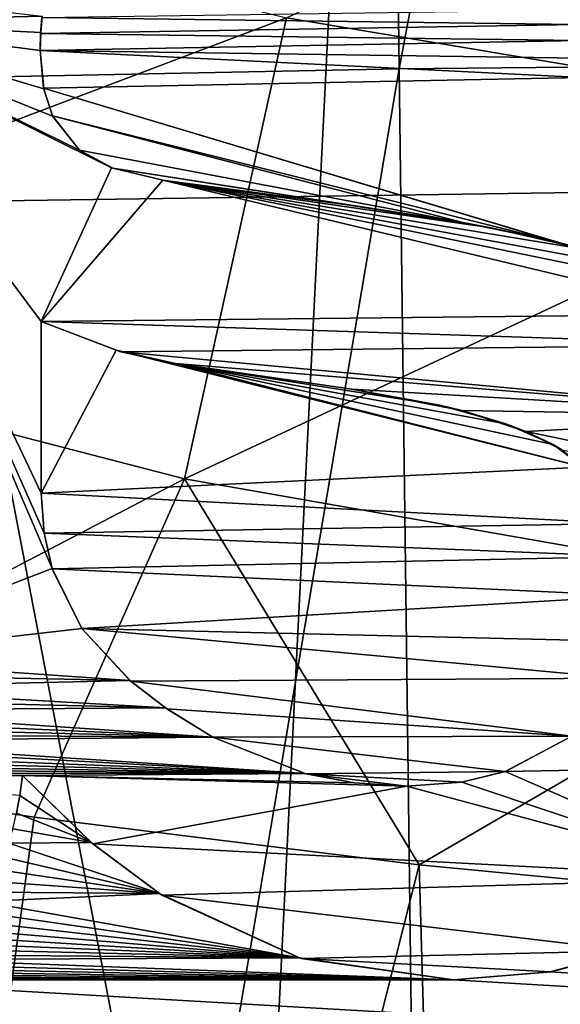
# Model space of a CAD drawing. Header units: millimetres. Extents: x -65 to 65, y -82 to 87.
# Tile 20 of 223: x -5.02 to -3.61, y -26.41 to -23.83. Entities that reach past the tile are written whole.
import ezdxf

# ---------------------------------------------------------------- set-up
doc = ezdxf.new("R2010")
doc.units = ezdxf.units.MM
doc.header["$LTSCALE"] = 101.851852
for name, color, linetype in [('3', 7, 'CONTINUOUS'), ('35', 7, 'CONTINUOUS'), ('4', 7, 'CONTINUOUS'), ('471', 7, 'CONTINUOUS'), ('812', 7, 'CONTINUOUS'), ('817', 7, 'CONTINUOUS'), ('845', 7, 'CONTINUOUS'), ('898', 7, 'CONTINUOUS'), ('899', 7, 'CONTINUOUS'), ('900', 7, 'CONTINUOUS'), ('901', 7, 'CONTINUOUS'), ('902', 7, 'CONTINUOUS'), ('906', 7, 'CONTINUOUS'), ('907', 7, 'CONTINUOUS'), ('908', 7, 'CONTINUOUS'), ('917', 7, 'CONTINUOUS'), ('918', 7, 'CONTINUOUS'), ('919', 7, 'CONTINUOUS'), ('920', 7, 'CONTINUOUS'), ('921', 7, 'CONTINUOUS'), ('924', 7, 'CONTINUOUS'), ('925', 7, 'CONTINUOUS'), ('926', 7, 'CONTINUOUS')]:
    doc.layers.add(name, color=color, linetype=linetype)

msp = doc.modelspace()

# ---------------------------------------------------------------- linework, layer by layer
at = {"layer": '3', "color": 7, "linetype": 'CONTINUOUS', "true_color": 0xebebeb}
for points in [[(-4.2048, -9.9865, 127.9142), (-4.0266, -23.9608, 130.3782), (-1.403, -9.9598, 128.0651), (-4.2048, -9.9865, 127.9142)], [(-4.0266, -23.9608, 130.3782), (-1.3437, -23.9342, 130.5292), (-1.403, -9.9598, 128.0651), (-4.0266, -23.9608, 130.3782)], [(-6.9938, -10.0395, 127.6137), (-6.6962, -24.0138, 130.0777), (-4.2048, -9.9865, 127.9142), (-6.9938, -10.0395, 127.6137)], [(-6.6962, -24.0138, 130.0777), (-4.0266, -23.9608, 130.3782), (-4.2048, -9.9865, 127.9142), (-6.6962, -24.0138, 130.0777)], [(-4.0266, -23.9608, 130.3782), (-3.8487, -37.9352, 132.8422), (-1.3437, -23.9342, 130.5292), (-4.0266, -23.9608, 130.3782)], [(-3.8487, -37.9352, 132.8422), (-1.2844, -37.9085, 132.9932), (-1.3437, -23.9342, 130.5292), (-3.8487, -37.9352, 132.8422)], [(-6.6962, -24.0138, 130.0777), (-6.3991, -37.9882, 132.5416), (-4.0266, -23.9608, 130.3782), (-6.6962, -24.0138, 130.0777)], [(-6.3991, -37.9882, 132.5416), (-3.8487, -37.9352, 132.8422), (-4.0266, -23.9608, 130.3782), (-6.3991, -37.9882, 132.5416)]]:
    msp.add_3dface(points, dxfattribs=at)
at = {"layer": '35', "color": 7, "linetype": 'CONTINUOUS', "true_color": 0xebebeb}
for points in [[(-2.6172, -24.1124, 127.221), (-4.3214, -23.8272, 127.0035), (-2.4528, -22.9388, 126.6559), (-2.6172, -24.1124, 127.221)], [(-4.3214, -23.8272, 127.0035), (-6.3236, -24.5846, 127.0733), (-5.9671, -23.4206, 126.6916), (-4.3214, -23.8272, 127.0035)], [(-4.588, -25.0339, 127.3979), (-6.3236, -24.5846, 127.0733), (-4.3214, -23.8272, 127.0035), (-4.588, -25.0339, 127.3979)], [(-2.6172, -24.1124, 127.221), (-4.588, -25.0339, 127.3979), (-4.3214, -23.8272, 127.0035), (-2.6172, -24.1124, 127.221)], [(-2.7835, -25.3506, 127.6248), (-4.588, -25.0339, 127.3979), (-2.6172, -24.1124, 127.221), (-2.7835, -25.3506, 127.6248)], [(-4.588, -25.0339, 127.3979), (-5.9873, -25.7648, 127.3936), (-6.3236, -24.5846, 127.0733), (-4.588, -25.0339, 127.3979)], [(-4.9818, -25.9187, 127.5534), (-5.9873, -25.7648, 127.3936), (-4.588, -25.0339, 127.3979), (-4.9818, -25.9187, 127.5534)], [(-3.974, -26.0439, 127.684), (-4.9818, -25.9187, 127.5534), (-4.588, -25.0339, 127.3979), (-3.974, -26.0439, 127.684)], [(-2.7835, -25.3506, 127.6248), (-3.974, -26.0439, 127.684), (-4.588, -25.0339, 127.3979), (-2.7835, -25.3506, 127.6248)], [(-2.9658, -26.1408, 127.7854), (-3.974, -26.0439, 127.684), (-2.7835, -25.3506, 127.6248), (-2.9658, -26.1408, 127.7854)]]:
    msp.add_3dface(points, dxfattribs=at)
at = {"layer": '4', "color": 7, "linetype": 'CONTINUOUS', "true_color": 0xebebeb}
for points in [[(-4.9818, -25.9187, 127.5534), (-6.1908, -34.8193, 128.9326), (-5.9873, -25.7648, 127.3936), (-4.9818, -25.9187, 127.5534)], [(-3.974, -26.0439, 127.684), (-6.1908, -34.8193, 128.9326), (-4.9818, -25.9187, 127.5534), (-3.974, -26.0439, 127.684)], [(-3.7243, -34.7659, 129.2355), (-6.1908, -34.8193, 128.9326), (-3.974, -26.0439, 127.684), (-3.7243, -34.7659, 129.2355)], [(-2.9658, -26.1408, 127.7854), (-3.7243, -34.7659, 129.2355), (-3.974, -26.0439, 127.684), (-2.9658, -26.1408, 127.7854)], [(-1.9596, -26.2095, 127.8572), (-3.7243, -34.7659, 129.2355), (-2.9658, -26.1408, 127.7854), (-1.9596, -26.2095, 127.8572)], [(-1.2433, -34.7391, 129.3879), (-3.7243, -34.7659, 129.2355), (-1.9596, -26.2095, 127.8572), (-1.2433, -34.7391, 129.3879)]]:
    msp.add_3dface(points, dxfattribs=at)
at = {"layer": '471', "color": 7, "linetype": 'CONTINUOUS', "true_color": 0xebebeb}
for points in [[(-2.7121, -10.1323, 128.0421), (-5.4165, -10.1696, 127.8307), (-2.5979, -24.2704, 130.5349), (-2.7121, -10.1323, 128.0421)], [(-2.5979, -24.2704, 130.5349), (-5.4165, -10.1696, 127.8307), (-5.1878, -24.3077, 130.3231), (-2.5979, -24.2704, 130.5349)], [(-2.5979, -24.2704, 130.5349), (-5.1878, -24.3077, 130.3231), (-2.4837, -38.4085, 133.0276), (-2.5979, -24.2704, 130.5349)], [(-5.1878, -24.3077, 130.3231), (-7.7615, -24.3697, 129.9717), (-4.959, -38.4459, 132.8155), (-5.1878, -24.3077, 130.3231)], [(-2.4837, -38.4085, 133.0276), (-5.1878, -24.3077, 130.3231), (-4.959, -38.4459, 132.8155), (-2.4837, -38.4085, 133.0276)], [(-4.959, -38.4459, 132.8155), (-7.7615, -24.3697, 129.9717), (-7.4175, -38.5079, 132.4637), (-4.959, -38.4459, 132.8155)]]:
    msp.add_3dface(points, dxfattribs=at)
at = {"layer": '812', "linetype": 'CONTINUOUS'}
for points in [[(-5.7333, -16.1502, 87.5), (-5.1108, -41.7972, 87.5), (-3.8496, -16.5933, 87.5), (-5.7333, -16.1502, 87.5)], [(-5.1108, -41.7972, 87.5), (-1.6217, -41.9796, 87.5), (-3.8496, -16.5933, 87.5), (-5.1108, -41.7972, 87.5)], [(-3.8496, -16.5933, 87.5), (-1.6217, -41.9796, 87.5), (-1.933, -16.8606, 87.5), (-3.8496, -16.5933, 87.5)]]:
    msp.add_3dface(points, dxfattribs=at)
at = {"layer": '817', "linetype": 'CONTINUOUS'}
for points in [[(-3.5713, -23.8059, 85), (-3.563, -23.8441, 85), (-4.961, -23.8265, 85), (-3.5713, -23.8059, 85)], [(-4.961, -23.8265, 85), (-3.563, -23.8441, 85), (-4.9645, -23.8676, 85), (-4.961, -23.8265, 85)], [(-3.563, -23.8441, 85), (-3.5562, -23.8861, 85), (-4.9645, -23.8676, 85), (-3.563, -23.8441, 85)], [(-4.9645, -23.8676, 85), (-3.5562, -23.8861, 85), (-4.9659, -23.9129, 85), (-4.9645, -23.8676, 85)], [(-3.5562, -23.8861, 85), (-3.5513, -23.9324, 85), (-4.9659, -23.9129, 85), (-3.5562, -23.8861, 85)], [(-3.5513, -23.9324, 85), (-3.5484, -23.9832, 85), (-4.9659, -23.9129, 85), (-3.5513, -23.9324, 85)], [(-4.9659, -23.9129, 85), (-3.5484, -23.9832, 85), (-4.9567, -24.011, 85), (-4.9659, -23.9129, 85)], [(-4.9567, -24.011, 85), (-3.5484, -23.9832, 85), (-3.4312, -24.4678, 85), (-4.9567, -24.011, 85)], [(-4.9336, -24.0836, 85), (-4.9567, -24.011, 85), (-3.6193, -24.4128, 85), (-4.9336, -24.0836, 85)], [(-3.6193, -24.4128, 85), (-4.9567, -24.011, 85), (-3.4312, -24.4678, 85), (-3.6193, -24.4128, 85)], [(-4.8628, -24.1736, 85), (-4.9336, -24.0836, 85), (-3.8603, -24.3627, 85), (-4.8628, -24.1736, 85)], [(-3.8603, -24.3627, 85), (-4.9336, -24.0836, 85), (-3.6193, -24.4128, 85), (-3.8603, -24.3627, 85)], [(-4.7757, -24.2206, 85), (-4.8628, -24.1736, 85), (-3.8603, -24.3627, 85), (-4.7757, -24.2206, 85)], [(-4.6451, -24.252, 85), (-4.7757, -24.2206, 85), (-4.1624, -24.3162, 85), (-4.6451, -24.252, 85)], [(-4.1624, -24.3162, 85), (-4.7757, -24.2206, 85), (-3.8603, -24.3627, 85), (-4.1624, -24.3162, 85)], [(-4.9628, -25.0708, 85), (-4.9628, -24.6217, 85), (-4.7673, -24.6969, 85), (-4.9628, -25.0708, 85)], [(-3.5445, -25.0028, 85), (-4.9628, -25.0708, 85), (-4.7673, -24.6969, 85), (-3.5445, -25.0028, 85)], [(-4.6115, -24.7317, 85), (-3.5445, -25.0028, 85), (-4.7673, -24.6969, 85), (-4.6115, -24.7317, 85)], [(-3.6241, -24.9437, 85), (-3.5445, -25.0028, 85), (-4.6115, -24.7317, 85), (-3.6241, -24.9437, 85)], [(-3.7472, -24.8893, 85), (-3.6241, -24.9437, 85), (-4.6115, -24.7317, 85), (-3.7472, -24.8893, 85)], [(-3.9204, -24.8407, 85), (-3.7472, -24.8893, 85), (-4.6115, -24.7317, 85), (-3.9204, -24.8407, 85)], [(-4.1502, -24.7989, 85), (-3.9204, -24.8407, 85), (-4.6115, -24.7317, 85), (-4.1502, -24.7989, 85)], [(-3.4458, -25.1502, 85), (-4.9628, -25.0708, 85), (-3.5445, -25.0028, 85), (-3.4458, -25.1502, 85)], [(-4.9553, -25.1755, 85), (-4.9628, -25.0708, 85), (-3.4458, -25.1502, 85), (-4.9553, -25.1755, 85)], [(-3.4202, -25.2367, 85), (-4.9553, -25.1755, 85), (-3.4458, -25.1502, 85), (-3.4202, -25.2367, 85)], [(-4.934, -25.2688, 85), (-4.9553, -25.1755, 85), (-3.4202, -25.2367, 85), (-4.934, -25.2688, 85)], [(-3.4109, -25.3396, 85), (-4.934, -25.2688, 85), (-3.4202, -25.2367, 85), (-3.4109, -25.3396, 85)], [(-4.8563, -25.4255, 85), (-4.934, -25.2688, 85), (-3.4109, -25.3396, 85), (-4.8563, -25.4255, 85)], [(-3.4227, -25.4592, 85), (-4.8563, -25.4255, 85), (-3.4109, -25.3396, 85), (-3.4227, -25.4592, 85)], [(-4.7286, -25.5633, 85), (-4.8563, -25.4255, 85), (-3.454, -25.5549, 85), (-4.7286, -25.5633, 85)], [(-3.454, -25.5549, 85), (-4.8563, -25.4255, 85), (-3.4227, -25.4592, 85), (-3.454, -25.5549, 85)], [(-3.5751, -25.7072, 85), (-4.7286, -25.5633, 85), (-3.454, -25.5549, 85), (-3.5751, -25.7072, 85)], [(-4.6344, -25.6354, 85), (-4.7286, -25.5633, 85), (-3.5751, -25.7072, 85), (-4.6344, -25.6354, 85)], [(-4.5137, -25.7093, 85), (-4.6344, -25.6354, 85), (-3.5751, -25.7072, 85), (-4.5137, -25.7093, 85)], [(-3.7486, -25.7998, 85), (-4.5137, -25.7093, 85), (-3.5751, -25.7072, 85), (-3.7486, -25.7998, 85)], [(-4.271, -25.8054, 85), (-4.5137, -25.7093, 85), (-3.7486, -25.7998, 85), (-4.271, -25.8054, 85)], [(-5.0117, -25.8101, 85), (-4.8322, -25.9853, 85), (-5.0192, -25.8619, 85), (-5.0117, -25.8101, 85)], [(-3.8637, -25.8271, 85), (-4.271, -25.8054, 85), (-3.7486, -25.7998, 85), (-3.8637, -25.8271, 85)], [(-4.0066, -25.8376, 85), (-4.271, -25.8054, 85), (-3.8637, -25.8271, 85), (-4.0066, -25.8376, 85)], [(-5.0192, -25.8619, 85), (-4.8322, -25.9853, 85), (-5.0278, -25.9086, 85), (-5.0192, -25.8619, 85)], [(-5.0278, -25.9086, 85), (-4.8322, -25.9853, 85), (-5.0373, -25.9494, 85), (-5.0278, -25.9086, 85)], [(-5.0373, -25.9494, 85), (-4.8322, -25.9853, 85), (-5.0481, -25.9871, 85), (-5.0373, -25.9494, 85)], [(-5.0481, -25.9871, 85), (-4.6538, -26.1186, 85), (-5.0604, -26.0235, 85), (-5.0481, -25.9871, 85)], [(-4.8322, -25.9853, 85), (-4.6538, -26.1186, 85), (-5.0481, -25.9871, 85), (-4.8322, -25.9853, 85)], [(-5.0604, -26.0235, 85), (-4.6538, -26.1186, 85), (-5.0738, -26.0571, 85), (-5.0604, -26.0235, 85)], [(-5.0738, -26.0571, 85), (-4.6538, -26.1186, 85), (-5.0882, -26.0878, 85), (-5.0738, -26.0571, 85)], [(-5.0882, -26.0878, 85), (-4.6538, -26.1186, 85), (-5.1029, -26.1155, 85), (-5.0882, -26.0878, 85)], [(-5.1029, -26.1155, 85), (-4.6538, -26.1186, 85), (-5.1178, -26.1399, 85), (-5.1029, -26.1155, 85)], [(-4.6538, -26.1186, 85), (-4.2885, -26.2874, 85), (-5.1178, -26.1399, 85), (-4.6538, -26.1186, 85)], [(-5.1178, -26.1399, 85), (-4.2885, -26.2874, 85), (-5.1359, -26.1657, 85), (-5.1178, -26.1399, 85)], [(-5.1359, -26.1657, 85), (-4.2885, -26.2874, 85), (-5.1557, -26.1903, 85), (-5.1359, -26.1657, 85)], [(-5.1557, -26.1903, 85), (-4.2885, -26.2874, 85), (-5.1758, -26.2121, 85), (-5.1557, -26.1903, 85)], [(-5.1964, -26.2315, 85), (-4.2885, -26.2874, 85), (-5.2177, -26.249, 85), (-5.1964, -26.2315, 85)], [(-5.1758, -26.2121, 85), (-4.2885, -26.2874, 85), (-5.1964, -26.2315, 85), (-5.1758, -26.2121, 85)], [(-5.2177, -26.249, 85), (-4.2885, -26.2874, 85), (-5.2397, -26.2648, 85), (-5.2177, -26.249, 85)], [(-5.2625, -26.279, 85), (-4.2885, -26.2874, 85), (-5.2865, -26.2919, 85), (-5.2625, -26.279, 85)], [(-5.2397, -26.2648, 85), (-4.2885, -26.2874, 85), (-5.2625, -26.279, 85), (-5.2397, -26.2648, 85)], [(-3.428, -26.2702, 85), (35, -28.6762, 85), (-3.6324, -26.3242, 85), (-3.428, -26.2702, 85)], [(-5.312, -26.3035, 85), (-3.8844, -26.3447, 85), (-5.3398, -26.3141, 85), (-5.312, -26.3035, 85)], [(-5.2865, -26.2919, 85), (-3.8844, -26.3447, 85), (-5.312, -26.3035, 85), (-5.2865, -26.2919, 85)], [(-4.2885, -26.2874, 85), (-3.8844, -26.3447, 85), (-5.2865, -26.2919, 85), (-4.2885, -26.2874, 85)], [(-5.3973, -26.3303, 85), (-3.8844, -26.3447, 85), (-5.4282, -26.3361, 85), (-5.3973, -26.3303, 85)], [(-5.3686, -26.3231, 85), (-3.8844, -26.3447, 85), (-5.3973, -26.3303, 85), (-5.3686, -26.3231, 85)], [(-5.3398, -26.3141, 85), (-3.8844, -26.3447, 85), (-5.3686, -26.3231, 85), (-5.3398, -26.3141, 85)], [(-3.6324, -26.3242, 85), (35, -28.6762, 85), (-3.8844, -26.3447, 85), (-3.6324, -26.3242, 85)], [(35, -28.6762, 85), (-35, -28.6762, 85), (-5.5402, -26.3447, 85), (35, -28.6762, 85)], [(-5.4992, -26.3435, 85), (-3.8844, -26.3447, 85), (-5.5402, -26.3447, 85), (-5.4992, -26.3435, 85)], [(-3.8844, -26.3447, 85), (35, -28.6762, 85), (-5.5402, -26.3447, 85), (-3.8844, -26.3447, 85)], [(-5.4618, -26.3407, 85), (-3.8844, -26.3447, 85), (-5.4992, -26.3435, 85), (-5.4618, -26.3407, 85)], [(-5.4282, -26.3361, 85), (-3.8844, -26.3447, 85), (-5.4618, -26.3407, 85), (-5.4282, -26.3361, 85)]]:
    msp.add_3dface(points, dxfattribs=at)
at = {"layer": '845', "linetype": 'CONTINUOUS'}
for points in [[(-5.5494, -23.8366, 84.5), (-5.547, -23.7548, 84.5), (-4.9605, -23.8225, 84.5), (-5.5494, -23.8366, 84.5)], [(-4.9644, -23.8656, 84.5), (-5.5494, -23.8366, 84.5), (-4.9605, -23.8225, 84.5), (-4.9644, -23.8656, 84.5)], [(-5.5494, -25.5046, 84.5), (-5.5494, -23.8366, 84.5), (-4.9341, -25.2682, 84.5), (-5.5494, -25.5046, 84.5)], [(-4.7791, -24.2193, 84.5), (-5.5494, -23.8366, 84.5), (-4.8628, -24.1736, 84.5), (-4.7791, -24.2193, 84.5)], [(-5.5494, -23.8366, 84.5), (-4.7791, -24.2193, 84.5), (-4.9628, -24.6217, 84.5), (-5.5494, -23.8366, 84.5)], [(-4.8628, -24.1736, 84.5), (-5.5494, -23.8366, 84.5), (-4.9334, -24.0841, 84.5), (-4.8628, -24.1736, 84.5)], [(-4.9334, -24.0841, 84.5), (-5.5494, -23.8366, 84.5), (-4.9563, -24.0129, 84.5), (-4.9334, -24.0841, 84.5)], [(-4.9563, -24.0129, 84.5), (-5.5494, -23.8366, 84.5), (-4.9659, -23.9129, 84.5), (-4.9563, -24.0129, 84.5)], [(-4.9659, -23.9129, 84.5), (-5.5494, -23.8366, 84.5), (-4.9644, -23.8656, 84.5), (-4.9659, -23.9129, 84.5)], [(-5.5494, -23.8366, 84.5), (-4.9628, -24.6217, 84.5), (-4.9628, -25.0708, 84.5), (-5.5494, -23.8366, 84.5)], [(-4.9341, -25.2682, 84.5), (-5.5494, -23.8366, 84.5), (-4.9552, -25.1758, 84.5), (-4.9341, -25.2682, 84.5)], [(-4.9552, -25.1758, 84.5), (-5.5494, -23.8366, 84.5), (-4.9628, -25.0708, 84.5), (-4.9552, -25.1758, 84.5)], [(-4.7791, -24.2193, 84.5), (-4.6451, -24.252, 84.5), (-4.9628, -24.6217, 84.5), (-4.7791, -24.2193, 84.5)], [(-4.6451, -24.252, 84.5), (-3.1833, -24.6026, 84.5), (-4.9628, -24.6217, 84.5), (-4.6451, -24.252, 84.5)], [(-3.2918, -24.53, 84.5), (-3.1833, -24.6026, 84.5), (-4.6451, -24.252, 84.5), (-3.2918, -24.53, 84.5)], [(-3.3855, -24.485, 84.5), (-3.2918, -24.53, 84.5), (-4.6451, -24.252, 84.5), (-3.3855, -24.485, 84.5)], [(-3.5395, -24.4337, 84.5), (-3.3855, -24.485, 84.5), (-4.6451, -24.252, 84.5), (-3.5395, -24.4337, 84.5)], [(-3.7863, -24.3765, 84.5), (-3.5395, -24.4337, 84.5), (-4.6451, -24.252, 84.5), (-3.7863, -24.3765, 84.5)], [(-4.1624, -24.3162, 84.5), (-3.7863, -24.3765, 84.5), (-4.6451, -24.252, 84.5), (-4.1624, -24.3162, 84.5)], [(-3.1833, -24.6026, 84.5), (-3.0912, -24.6828, 84.5), (-4.9628, -24.6217, 84.5), (-3.1833, -24.6026, 84.5)], [(-4.9628, -24.6217, 84.5), (-3.0912, -24.6828, 84.5), (-4.7544, -24.7008, 84.5), (-4.9628, -24.6217, 84.5)], [(-3.0912, -24.6828, 84.5), (-2.9465, -24.8691, 84.5), (-4.7544, -24.7008, 84.5), (-3.0912, -24.6828, 84.5)], [(-4.7544, -24.7008, 84.5), (-2.9465, -24.8691, 84.5), (-4.6115, -24.7317, 84.5), (-4.7544, -24.7008, 84.5)], [(-4.6115, -24.7317, 84.5), (-2.9465, -24.8691, 84.5), (-4.1502, -24.7989, 84.5), (-4.6115, -24.7317, 84.5)], [(-4.1502, -24.7989, 84.5), (-2.9465, -24.8691, 84.5), (-3.8629, -24.8546, 84.5), (-4.1502, -24.7989, 84.5)], [(-3.8629, -24.8546, 84.5), (-2.9465, -24.8691, 84.5), (-3.6949, -24.9094, 84.5), (-3.8629, -24.8546, 84.5)], [(-2.9465, -24.8691, 84.5), (-2.8589, -25.0832, 84.5), (-3.6949, -24.9094, 84.5), (-2.9465, -24.8691, 84.5)], [(-3.6949, -24.9094, 84.5), (-2.8589, -25.0832, 84.5), (-3.5987, -24.9592, 84.5), (-3.6949, -24.9094, 84.5)], [(-4.8563, -25.4255, 84.5), (-5.5494, -25.5046, 84.5), (-4.9341, -25.2682, 84.5), (-4.8563, -25.4255, 84.5)], [(-4.7311, -25.5611, 84.5), (-5.5494, -25.5046, 84.5), (-4.8563, -25.4255, 84.5), (-4.7311, -25.5611, 84.5)], [(-5.5503, -25.5445, 84.5), (-5.5494, -25.5046, 84.5), (-4.7311, -25.5611, 84.5), (-5.5503, -25.5445, 84.5)], [(-5.5522, -25.5802, 84.5), (-5.5503, -25.5445, 84.5), (-4.7311, -25.5611, 84.5), (-5.5522, -25.5802, 84.5)], [(-4.6378, -25.6332, 84.5), (-5.5522, -25.5802, 84.5), (-4.7311, -25.5611, 84.5), (-4.6378, -25.6332, 84.5)], [(-5.5553, -25.6113, 84.5), (-5.5522, -25.5802, 84.5), (-4.6378, -25.6332, 84.5), (-5.5553, -25.6113, 84.5)], [(-5.5593, -25.6386, 84.5), (-5.5553, -25.6113, 84.5), (-4.6378, -25.6332, 84.5), (-5.5593, -25.6386, 84.5)], [(-5.5639, -25.6627, 84.5), (-5.5593, -25.6386, 84.5), (-4.5137, -25.7093, 84.5), (-5.5639, -25.6627, 84.5)], [(-4.5137, -25.7093, 84.5), (-5.5593, -25.6386, 84.5), (-4.6378, -25.6332, 84.5), (-4.5137, -25.7093, 84.5)], [(-5.5691, -25.6837, 84.5), (-5.5639, -25.6627, 84.5), (-4.5137, -25.7093, 84.5), (-5.5691, -25.6837, 84.5)], [(-5.5747, -25.7024, 84.5), (-5.5691, -25.6837, 84.5), (-4.5137, -25.7093, 84.5), (-5.5747, -25.7024, 84.5)], [(-5.5806, -25.7188, 84.5), (-5.5747, -25.7024, 84.5), (-4.5137, -25.7093, 84.5), (-5.5806, -25.7188, 84.5)], [(-4.2721, -25.8051, 84.5), (-5.5806, -25.7188, 84.5), (-4.5137, -25.7093, 84.5), (-4.2721, -25.8051, 84.5)], [(-3.5751, -25.7072, 84.5), (-2.9018, -25.7842, 84.5), (-3.7492, -25.7999, 84.5), (-3.5751, -25.7072, 84.5)], [(-5.5965, -25.7523, 84.5), (-5.5868, -25.7334, 84.5), (-4.2721, -25.8051, 84.5), (-5.5965, -25.7523, 84.5)], [(-5.5868, -25.7334, 84.5), (-5.5806, -25.7188, 84.5), (-4.2721, -25.8051, 84.5), (-5.5868, -25.7334, 84.5)], [(-5.617, -25.7819, 84.5), (-5.6065, -25.7682, 84.5), (-4.2721, -25.8051, 84.5), (-5.617, -25.7819, 84.5)], [(-5.6065, -25.7682, 84.5), (-5.5965, -25.7523, 84.5), (-4.2721, -25.8051, 84.5), (-5.6065, -25.7682, 84.5)], [(-5.6393, -25.8036, 84.5), (-5.6279, -25.7936, 84.5), (-4.2721, -25.8051, 84.5), (-5.6393, -25.8036, 84.5)], [(-5.6279, -25.7936, 84.5), (-5.617, -25.7819, 84.5), (-4.2721, -25.8051, 84.5), (-5.6279, -25.7936, 84.5)], [(-2.9018, -25.7842, 84.5), (-3.1116, -26.0789, 84.5), (-3.7492, -25.7999, 84.5), (-2.9018, -25.7842, 84.5)], [(-5.6512, -25.8122, 84.5), (-5.6393, -25.8036, 84.5), (-5.0117, -25.8101, 84.5), (-5.6512, -25.8122, 84.5)], [(-5.0193, -25.8623, 84.5), (-5.6512, -25.8122, 84.5), (-5.0117, -25.8101, 84.5), (-5.0193, -25.8623, 84.5)], [(-5.0117, -25.8101, 84.5), (-5.6393, -25.8036, 84.5), (-4.2721, -25.8051, 84.5), (-5.0117, -25.8101, 84.5)], [(-4.1442, -25.8292, 84.5), (-5.0117, -25.8101, 84.5), (-4.2721, -25.8051, 84.5), (-4.1442, -25.8292, 84.5)], [(-4.8277, -25.9891, 84.5), (-5.0117, -25.8101, 84.5), (-4.0066, -25.8376, 84.5), (-4.8277, -25.9891, 84.5)], [(-4.0066, -25.8376, 84.5), (-5.0117, -25.8101, 84.5), (-4.1442, -25.8292, 84.5), (-4.0066, -25.8376, 84.5)], [(-3.7492, -25.7999, 84.5), (-3.1116, -26.0789, 84.5), (-3.8631, -25.8271, 84.5), (-3.7492, -25.7999, 84.5)], [(-3.1116, -26.0789, 84.5), (-4.8277, -25.9891, 84.5), (-4.0066, -25.8376, 84.5), (-3.1116, -26.0789, 84.5)], [(-3.8631, -25.8271, 84.5), (-3.1116, -26.0789, 84.5), (-4.0066, -25.8376, 84.5), (-3.8631, -25.8271, 84.5)], [(-4.6472, -26.1228, 84.5), (-4.8277, -25.9891, 84.5), (-3.1116, -26.0789, 84.5), (-4.6472, -26.1228, 84.5)], [(-3.4238, -26.2686, 84.5), (-4.6472, -26.1228, 84.5), (-3.1116, -26.0789, 84.5), (-3.4238, -26.2686, 84.5)], [(-4.2827, -26.2891, 84.5), (-4.6472, -26.1228, 84.5), (-3.4238, -26.2686, 84.5), (-4.2827, -26.2891, 84.5)], [(-3.6292, -26.3236, 84.5), (-4.2827, -26.2891, 84.5), (-3.4238, -26.2686, 84.5), (-3.6292, -26.3236, 84.5)], [(-3.8844, -26.3447, 84.5), (-4.2827, -26.2891, 84.5), (-3.6292, -26.3236, 84.5), (-3.8844, -26.3447, 84.5)]]:
    msp.add_3dface(points, dxfattribs=at)
at = {"layer": '898', "linetype": 'CONTINUOUS'}
for points in [[(-4.961, -23.8265, 85), (-4.9645, -23.8676, 85), (-4.9644, -23.8656, 84.5), (-4.961, -23.8265, 85)], [(-4.961, -23.8265, 85), (-4.9644, -23.8656, 84.5), (-4.9605, -23.8225, 84.5), (-4.961, -23.8265, 85)], [(-4.9645, -23.8676, 85), (-4.9659, -23.9129, 85), (-4.9644, -23.8656, 84.5), (-4.9645, -23.8676, 85)], [(-4.9659, -23.9129, 85), (-4.9659, -23.9129, 84.5), (-4.9644, -23.8656, 84.5), (-4.9659, -23.9129, 85)]]:
    msp.add_3dface(points, dxfattribs=at)
at = {"layer": '899', "linetype": 'CONTINUOUS'}
for points in [[(-4.9659, -23.9129, 85), (-4.9567, -24.011, 85), (-4.9659, -23.9129, 84.5), (-4.9659, -23.9129, 85)], [(-4.9567, -24.011, 85), (-4.9563, -24.0129, 84.5), (-4.9659, -23.9129, 84.5), (-4.9567, -24.011, 85)], [(-4.9567, -24.011, 85), (-4.9336, -24.0836, 85), (-4.9563, -24.0129, 84.5), (-4.9567, -24.011, 85)], [(-4.9336, -24.0836, 85), (-4.9334, -24.0841, 84.5), (-4.9563, -24.0129, 84.5), (-4.9336, -24.0836, 85)], [(-4.9336, -24.0836, 85), (-4.8628, -24.1736, 85), (-4.9334, -24.0841, 84.5), (-4.9336, -24.0836, 85)], [(-4.8628, -24.1736, 85), (-4.8628, -24.1736, 84.5), (-4.9334, -24.0841, 84.5), (-4.8628, -24.1736, 85)]]:
    msp.add_3dface(points, dxfattribs=at)
at = {"layer": '900', "linetype": 'CONTINUOUS'}
for points in [[(-4.8628, -24.1736, 85), (-4.7757, -24.2206, 85), (-4.8628, -24.1736, 84.5), (-4.8628, -24.1736, 85)], [(-4.7757, -24.2206, 85), (-4.7791, -24.2193, 84.5), (-4.8628, -24.1736, 84.5), (-4.7757, -24.2206, 85)], [(-4.7757, -24.2206, 85), (-4.6451, -24.252, 85), (-4.7791, -24.2193, 84.5), (-4.7757, -24.2206, 85)], [(-4.6451, -24.252, 85), (-4.6451, -24.252, 84.5), (-4.7791, -24.2193, 84.5), (-4.6451, -24.252, 85)]]:
    msp.add_3dface(points, dxfattribs=at)
at = {"layer": '901', "linetype": 'CONTINUOUS'}
for points in [[(-4.6451, -24.252, 85), (-4.1624, -24.3162, 85), (-4.1624, -24.3162, 84.5), (-4.6451, -24.252, 85)], [(-4.6451, -24.252, 85), (-4.1624, -24.3162, 84.5), (-4.6451, -24.252, 84.5), (-4.6451, -24.252, 85)]]:
    msp.add_3dface(points, dxfattribs=at)
at = {"layer": '902', "linetype": 'CONTINUOUS'}
for points in [[(-4.1624, -24.3162, 85), (-3.8603, -24.3627, 85), (-4.1624, -24.3162, 84.5), (-4.1624, -24.3162, 85)], [(-3.8603, -24.3627, 85), (-3.7863, -24.3765, 84.5), (-4.1624, -24.3162, 84.5), (-3.8603, -24.3627, 85)], [(-3.8603, -24.3627, 85), (-3.6193, -24.4128, 85), (-3.7863, -24.3765, 84.5), (-3.8603, -24.3627, 85)], [(-3.6193, -24.4128, 85), (-3.5395, -24.4337, 84.5), (-3.7863, -24.3765, 84.5), (-3.6193, -24.4128, 85)], [(-3.6193, -24.4128, 85), (-3.4312, -24.4678, 85), (-3.5395, -24.4337, 84.5), (-3.6193, -24.4128, 85)]]:
    msp.add_3dface(points, dxfattribs=at)
at = {"layer": '906', "linetype": 'CONTINUOUS'}
for points in [[(-3.428, -26.2702, 85), (-3.6324, -26.3242, 85), (-3.6292, -26.3236, 84.5), (-3.428, -26.2702, 85)], [(-3.428, -26.2702, 85), (-3.6292, -26.3236, 84.5), (-3.4238, -26.2686, 84.5), (-3.428, -26.2702, 85)], [(-3.6324, -26.3242, 85), (-3.8844, -26.3447, 85), (-3.6292, -26.3236, 84.5), (-3.6324, -26.3242, 85)], [(-3.8844, -26.3447, 85), (-3.8844, -26.3447, 84.5), (-3.6292, -26.3236, 84.5), (-3.8844, -26.3447, 85)]]:
    msp.add_3dface(points, dxfattribs=at)
at = {"layer": '907', "linetype": 'CONTINUOUS'}
for points in [[(-4.8322, -25.9853, 85), (-5.0117, -25.8101, 85), (-4.8277, -25.9891, 84.5), (-4.8322, -25.9853, 85)], [(-5.0117, -25.8101, 85), (-5.0117, -25.8101, 84.5), (-4.8277, -25.9891, 84.5), (-5.0117, -25.8101, 85)], [(-4.6538, -26.1186, 85), (-4.8322, -25.9853, 85), (-4.8277, -25.9891, 84.5), (-4.6538, -26.1186, 85)], [(-4.6538, -26.1186, 85), (-4.8277, -25.9891, 84.5), (-4.6472, -26.1228, 84.5), (-4.6538, -26.1186, 85)], [(-4.2885, -26.2874, 85), (-4.6538, -26.1186, 85), (-4.6472, -26.1228, 84.5), (-4.2885, -26.2874, 85)], [(-4.2885, -26.2874, 85), (-4.6472, -26.1228, 84.5), (-4.2827, -26.2891, 84.5), (-4.2885, -26.2874, 85)], [(-3.8844, -26.3447, 85), (-4.2885, -26.2874, 85), (-3.8844, -26.3447, 84.5), (-3.8844, -26.3447, 85)], [(-4.2885, -26.2874, 85), (-4.2827, -26.2891, 84.5), (-3.8844, -26.3447, 84.5), (-4.2885, -26.2874, 85)]]:
    msp.add_3dface(points, dxfattribs=at)
at = {"layer": '908', "linetype": 'CONTINUOUS'}
for points in [[(-5.0192, -25.8619, 85), (-5.0193, -25.8623, 84.5), (-5.0117, -25.8101, 84.5), (-5.0192, -25.8619, 85)], [(-5.0117, -25.8101, 85), (-5.0192, -25.8619, 85), (-5.0117, -25.8101, 84.5), (-5.0117, -25.8101, 85)], [(-5.0192, -25.8619, 85), (-5.0278, -25.9086, 85), (-5.0193, -25.8623, 84.5), (-5.0192, -25.8619, 85)]]:
    msp.add_3dface(points, dxfattribs=at)
at = {"layer": '917', "linetype": 'CONTINUOUS'}
for points in [[(-4.9628, -24.6217, 85), (-4.9628, -25.0708, 85), (-4.9628, -25.0708, 84.5), (-4.9628, -24.6217, 85)], [(-4.9628, -24.6217, 84.5), (-4.9628, -24.6217, 85), (-4.9628, -25.0708, 84.5), (-4.9628, -24.6217, 84.5)]]:
    msp.add_3dface(points, dxfattribs=at)
at = {"layer": '918', "linetype": 'CONTINUOUS'}
for points in [[(-4.9628, -25.0708, 85), (-4.9553, -25.1755, 85), (-4.9628, -25.0708, 84.5), (-4.9628, -25.0708, 85)], [(-4.9553, -25.1755, 85), (-4.9552, -25.1758, 84.5), (-4.9628, -25.0708, 84.5), (-4.9553, -25.1755, 85)], [(-4.9553, -25.1755, 85), (-4.934, -25.2688, 85), (-4.9552, -25.1758, 84.5), (-4.9553, -25.1755, 85)], [(-4.934, -25.2688, 85), (-4.9341, -25.2682, 84.5), (-4.9552, -25.1758, 84.5), (-4.934, -25.2688, 85)], [(-4.934, -25.2688, 85), (-4.8563, -25.4255, 85), (-4.9341, -25.2682, 84.5), (-4.934, -25.2688, 85)], [(-4.8563, -25.4255, 85), (-4.8563, -25.4255, 84.5), (-4.9341, -25.2682, 84.5), (-4.8563, -25.4255, 85)]]:
    msp.add_3dface(points, dxfattribs=at)
at = {"layer": '919', "linetype": 'CONTINUOUS'}
for points in [[(-4.8563, -25.4255, 85), (-4.7286, -25.5633, 85), (-4.8563, -25.4255, 84.5), (-4.8563, -25.4255, 85)], [(-4.7286, -25.5633, 85), (-4.7311, -25.5611, 84.5), (-4.8563, -25.4255, 84.5), (-4.7286, -25.5633, 85)], [(-4.7286, -25.5633, 85), (-4.6378, -25.6332, 84.5), (-4.7311, -25.5611, 84.5), (-4.7286, -25.5633, 85)], [(-4.7286, -25.5633, 85), (-4.6344, -25.6354, 85), (-4.6378, -25.6332, 84.5), (-4.7286, -25.5633, 85)], [(-4.6344, -25.6354, 85), (-4.5137, -25.7093, 85), (-4.6378, -25.6332, 84.5), (-4.6344, -25.6354, 85)], [(-4.5137, -25.7093, 85), (-4.5137, -25.7093, 84.5), (-4.6378, -25.6332, 84.5), (-4.5137, -25.7093, 85)]]:
    msp.add_3dface(points, dxfattribs=at)
at = {"layer": '920', "linetype": 'CONTINUOUS'}
for points in [[(-4.5137, -25.7093, 85), (-4.271, -25.8054, 85), (-4.5137, -25.7093, 84.5), (-4.5137, -25.7093, 85)], [(-4.271, -25.8054, 85), (-4.2721, -25.8051, 84.5), (-4.5137, -25.7093, 84.5), (-4.271, -25.8054, 85)], [(-4.271, -25.8054, 85), (-4.1442, -25.8292, 84.5), (-4.2721, -25.8051, 84.5), (-4.271, -25.8054, 85)], [(-4.271, -25.8054, 85), (-4.0066, -25.8376, 85), (-4.1442, -25.8292, 84.5), (-4.271, -25.8054, 85)], [(-4.0066, -25.8376, 85), (-4.0066, -25.8376, 84.5), (-4.1442, -25.8292, 84.5), (-4.0066, -25.8376, 85)]]:
    msp.add_3dface(points, dxfattribs=at)
at = {"layer": '921', "linetype": 'CONTINUOUS'}
for points in [[(-3.7486, -25.7998, 85), (-3.5751, -25.7072, 85), (-3.7492, -25.7999, 84.5), (-3.7486, -25.7998, 85)], [(-3.5751, -25.7072, 85), (-3.5751, -25.7072, 84.5), (-3.7492, -25.7999, 84.5), (-3.5751, -25.7072, 85)], [(-3.8637, -25.8271, 85), (-3.7486, -25.7998, 85), (-3.8631, -25.8271, 84.5), (-3.8637, -25.8271, 85)], [(-3.7486, -25.7998, 85), (-3.7492, -25.7999, 84.5), (-3.8631, -25.8271, 84.5), (-3.7486, -25.7998, 85)], [(-4.0066, -25.8376, 85), (-3.8637, -25.8271, 85), (-4.0066, -25.8376, 84.5), (-4.0066, -25.8376, 85)], [(-3.8637, -25.8271, 85), (-3.8631, -25.8271, 84.5), (-4.0066, -25.8376, 84.5), (-3.8637, -25.8271, 85)]]:
    msp.add_3dface(points, dxfattribs=at)
at = {"layer": '924', "linetype": 'CONTINUOUS'}
for points in [[(-3.9204, -24.8407, 85), (-4.1502, -24.7989, 85), (-3.8629, -24.8546, 84.5), (-3.9204, -24.8407, 85)], [(-4.1502, -24.7989, 85), (-4.1502, -24.7989, 84.5), (-3.8629, -24.8546, 84.5), (-4.1502, -24.7989, 85)], [(-3.7472, -24.8893, 85), (-3.9204, -24.8407, 85), (-3.8629, -24.8546, 84.5), (-3.7472, -24.8893, 85)], [(-3.7472, -24.8893, 85), (-3.8629, -24.8546, 84.5), (-3.6949, -24.9094, 84.5), (-3.7472, -24.8893, 85)], [(-3.6241, -24.9437, 85), (-3.7472, -24.8893, 85), (-3.6949, -24.9094, 84.5), (-3.6241, -24.9437, 85)], [(-3.6241, -24.9437, 85), (-3.6949, -24.9094, 84.5), (-3.5987, -24.9592, 84.5), (-3.6241, -24.9437, 85)], [(-3.5445, -25.0028, 85), (-3.6241, -24.9437, 85), (-3.5445, -25.0028, 84.5), (-3.5445, -25.0028, 85)], [(-3.6241, -24.9437, 85), (-3.5987, -24.9592, 84.5), (-3.5445, -25.0028, 84.5), (-3.6241, -24.9437, 85)]]:
    msp.add_3dface(points, dxfattribs=at)
at = {"layer": '925', "linetype": 'CONTINUOUS'}
for points in [[(-4.1502, -24.7989, 85), (-4.6115, -24.7317, 85), (-4.6115, -24.7317, 84.5), (-4.1502, -24.7989, 85)], [(-4.1502, -24.7989, 85), (-4.6115, -24.7317, 84.5), (-4.1502, -24.7989, 84.5), (-4.1502, -24.7989, 85)]]:
    msp.add_3dface(points, dxfattribs=at)
at = {"layer": '926', "linetype": 'CONTINUOUS'}
for points in [[(-4.7673, -24.6969, 85), (-4.9628, -24.6217, 85), (-4.7544, -24.7008, 84.5), (-4.7673, -24.6969, 85)], [(-4.9628, -24.6217, 85), (-4.9628, -24.6217, 84.5), (-4.7544, -24.7008, 84.5), (-4.9628, -24.6217, 85)], [(-4.6115, -24.7317, 85), (-4.7673, -24.6969, 85), (-4.6115, -24.7317, 84.5), (-4.6115, -24.7317, 85)], [(-4.7673, -24.6969, 85), (-4.7544, -24.7008, 84.5), (-4.6115, -24.7317, 84.5), (-4.7673, -24.6969, 85)]]:
    msp.add_3dface(points, dxfattribs=at)

doc.saveas('drawing.dxf')
